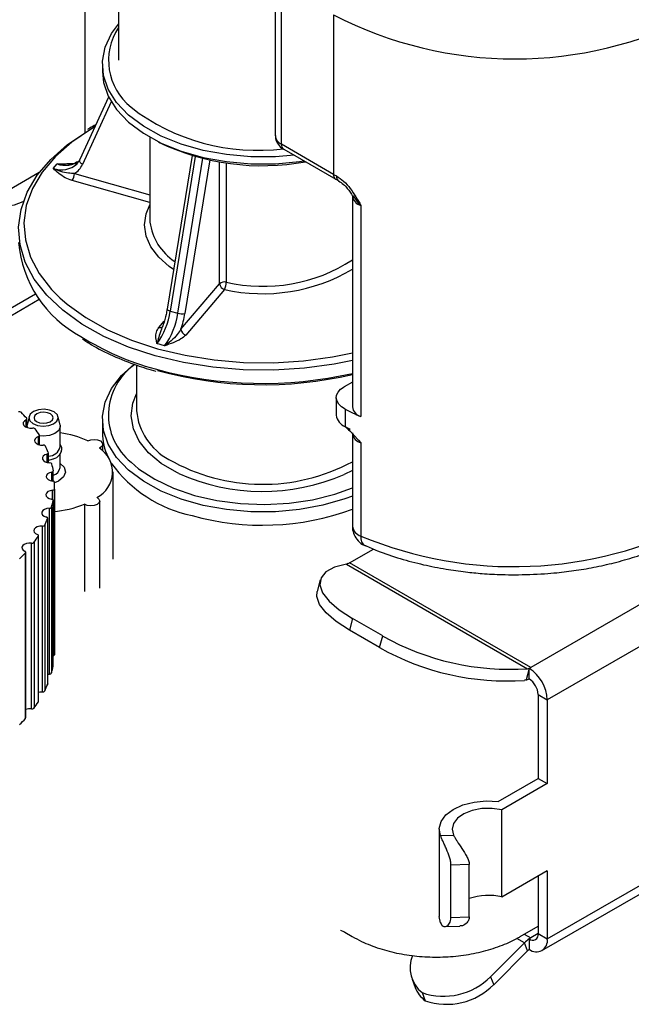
# Model space of a CAD drawing. Header units: millimetres. Extents: x 5 to 273, y 7 to 200.
# Tile 25 of 34: x 215 to 227, y 77 to 95. Entities that reach past the tile are written whole.
import ezdxf

# ---------------------------------------------------------------- set-up
doc = ezdxf.new("R2010")
doc.units = ezdxf.units.MM

msp = doc.modelspace()

# ---------------------------------------------------------------- linework, layer by layer
at = {"color": 7, "linetype": 'Continuous', "lineweight": 25}
for p, q in [((217.258, 97.154), (217.258, 94.411)), ((220.194, 95.987), (220.194, 92.998)), ((220.312, 92.835), (220.312, 95.824)), ((221.287, 95.26), (221.287, 92.272)), ((216.958, 94.329), (216.958, 94.198)), ((217.075, 93.719), (216.537, 92.55)), ((217.848, 92.967), (217.848, 91.406)), ((221.287, 92.272), (220.312, 92.835)), ((220.353, 92.744), (221.329, 92.18)), ((218.636, 92.627), (218.17, 89.749)), ((216.038, 92.384), (216.109, 92.467)), ((216.482, 92.47), (216.495, 92.485)), ((215.776, 92.306), (215.11, 91.922)), ((221.331, 92.182), (221.386, 92.152)), ((221.64, 91.873), (221.64, 87.921)), ((215.474, 91.764), (215.479, 91.768)), ((221.756, 91.726), (221.799, 91.689)), ((221.799, 91.689), (221.799, 87.737)), ((217.848, 91.406), (217.848, 91.38)), ((218.428, 89.371), (219.153, 90.224)), ((219.243, 90.117), (218.518, 89.264)), ((215.027, 89.501), (215.776, 89.934)), ((218.227, 89.713), (218.371, 89.672)), ((218.123, 89.061), (217.979, 89.102)), ((217.598, 88.7), (217.598, 87.846)), ((221.64, 88.384), (221.484, 88.295)), ((234.114, 88.311), (224.98, 83.038)), ((221.338, 88.09), (221.338, 87.764)), ((221.507, 87.874), (221.507, 87.547)), ((215.544, 87.534), (215.544, 87.694)), ((215.584, 87.735), (215.549, 87.574)), ((216.164, 87.574), (216.129, 87.735)), ((216.958, 87.682), (216.958, 87.437)), ((234.454, 87.723), (225.29, 82.433)), ((215.547, 87.552), (215.547, 87.533)), ((215.78, 87.208), (215.78, 87.382)), ((216.167, 87.17), (216.167, 87.552)), ((221.592, 87.469), (221.592, 87.505)), ((221.592, 87.469), (221.754, 87.298)), ((221.64, 87.431), (221.64, 85.684)), ((221.659, 87.403), (221.65, 87.414)), ((216.964, 87.096), (216.964, 87.217)), ((221.754, 87.298), (221.799, 87.247)), ((221.799, 87.247), (221.799, 85.499)), ((215.946, 86.872), (215.946, 87.056)), ((216.167, 86.785), (216.167, 87.039)), ((216.039, 86.528), (216.039, 86.72)), ((217.157, 85.07), (217.157, 86.703)), ((216.059, 86.38), (216.059, 83.277)), ((216.061, 83.356), (216.061, 86.458)), ((216.034, 83.065), (216.034, 86.168)), ((216.034, 83.062), (216.034, 86.165)), ((216.624, 86.097), (216.624, 84.464)), ((216.907, 84.523), (216.907, 86.156)), ((215.967, 82.916), (215.967, 86.019)), ((216.005, 86.038), (216.005, 82.936)), ((215.933, 82.724), (215.933, 85.827)), ((215.934, 82.73), (215.934, 85.832)), ((215.835, 82.584), (215.835, 85.687)), ((215.877, 85.704), (215.877, 82.601)), ((215.632, 82.264), (215.632, 85.367)), ((215.677, 85.381), (215.677, 82.278)), ((215.76, 82.396), (215.76, 85.499)), ((215.762, 82.404), (215.762, 85.507)), ((215.517, 82.083), (215.517, 85.186)), ((215.521, 82.094), (215.521, 85.197)), ((221.586, 84.997), (222.034, 85.256)), ((224.98, 83.038), (221.586, 84.997)), ((221.528, 84.976), (224.922, 83.017)), ((221.038, 84.679), (220.98, 84.461)), ((221.641, 83.955), (221.583, 83.737)), ((222.207, 83.629), (221.641, 83.955)), ((225.29, 77.958), (235.698, 83.967)), ((222.149, 83.411), (221.583, 83.737)), ((225.19, 77.739), (235.599, 83.747)), ((222.149, 83.411), (222.207, 83.629)), ((216.034, 83.065), (216.034, 83.062)), ((224.95, 83.021), (224.893, 82.805)), ((224.95, 83.021), (224.98, 83.038)), ((224.951, 83.024), (224.95, 83.021)), ((224.95, 82.826), (224.95, 83.021)), ((215.934, 82.913), (215.967, 82.916)), ((224.95, 82.825), (224.95, 82.826)), ((225.12, 82.531), (225.29, 82.433)), ((225.12, 82.531), (225.12, 80.963)), ((225.29, 82.433), (225.29, 80.865)), ((224.372, 80.532), (225.12, 80.963)), ((225.12, 80.963), (225.29, 80.865)), ((225.29, 80.865), (224.441, 80.375)), ((224.441, 78.742), (224.441, 80.375)), ((223.266, 80.011), (223.266, 78.378)), ((223.289, 79.893), (223.534, 79.9)), ((223.828, 79.351), (223.485, 79.341)), ((223.485, 78.361), (223.485, 79.341)), ((223.828, 78.371), (223.828, 79.351)), ((225.29, 79.232), (224.441, 78.742)), ((225.12, 79.134), (225.12, 78.056)), ((225.29, 79.232), (225.29, 77.958)), ((223.289, 78.26), (223.266, 78.378)), ((223.485, 78.361), (223.828, 78.371)), ((223.374, 78.189), (223.652, 78.197)), ((224.783, 78.002), (225.12, 78.196)), ((221.496, 78.084), (221.638, 78.002)), ((225.12, 78.056), (225.29, 77.958)), ((224.228, 77.25), (224.864, 77.885)), ((224.922, 77.734), (224.864, 77.885)), ((224.98, 77.976), (224.95, 77.958)), ((224.95, 77.958), (224.95, 77.957)), ((224.95, 77.957), (224.95, 77.762)), ((224.286, 77.099), (224.922, 77.734)), ((224.228, 77.25), (224.286, 77.099)), ((222.757, 77.201), (222.815, 77.05)), ((222.946, 76.951), (223.004, 76.801))]:
    msp.add_line(p, q, dxfattribs=at)
at = {"color": 8, "linetype": 'Continuous', "lineweight": 25}
for p, q in [((216.635, 93.053), (216.635, 95.38)), ((217.124, 93.63), (216.583, 92.456)), ((218.696, 92.609), (218.227, 89.713)), ((218.371, 89.672), (218.84, 92.572)), ((218.968, 92.543), (218.502, 89.667)), ((219.153, 90.224), (219.153, 92.508)), ((219.276, 92.49), (219.276, 90.253)), ((216.434, 92.289), (217.848, 91.888)), ((217.848, 91.742), (216.39, 92.155)), ((221.654, 91.87), (221.756, 91.726)), ((215.474, 91.752), (215.474, 91.764)), ((215.707, 90.029), (215.11, 89.684)), ((218.015, 89.407), (218.115, 89.524)), ((215.529, 87.54), (215.529, 87.676)), ((215.76, 87.214), (215.76, 87.362)), ((215.922, 86.876), (215.922, 87.035)), ((216.011, 86.532), (216.011, 86.698)), ((221.64, 86.728), (221.487, 86.652)), ((216.026, 86.182), (216.026, 86.358)), ((224.859, 78.046), (224.98, 77.976)), ((225.12, 78.056), (224.98, 77.976)), ((224.864, 77.885), (224.721, 77.967))]:
    msp.add_line(p, q, dxfattribs=at)
at = {"color": 7, "linetype": 'Continuous', "lineweight": 25, "flags": 128}
for points in [[(220.548, 92.631), (220.198, 92.603), (219.738, 92.602), (219.284, 92.641), (218.846, 92.721), (218.434, 92.837), (218.057, 92.989), (217.725, 93.172), (217.445, 93.383), (217.225, 93.615), (217.068, 93.864), (216.979, 94.125), (216.96, 94.39), (217.011, 94.653), (217.131, 94.909), (217.258, 95.084)], [(216.958, 94.198), (216.979, 93.994), (217.068, 93.734), (217.225, 93.485), (217.445, 93.252), (217.725, 93.042), (218.057, 92.859), (218.434, 92.707), (218.846, 92.59), (219.284, 92.511), (219.738, 92.471), (220.198, 92.472), (220.651, 92.513), (220.731, 92.525)], [(221.64, 88.789), (221.298, 88.72), (220.74, 88.643), (220.169, 88.607), (219.596, 88.613), (219.027, 88.66), (218.474, 88.747), (217.944, 88.874), (217.446, 89.039), (216.987, 89.238), (216.575, 89.469), (216.217, 89.727), (215.917, 90.01), (215.682, 90.312), (215.513, 90.629), (215.415, 90.955), (215.389, 91.286), (215.434, 91.616), (215.551, 91.941), (215.737, 92.254), (215.99, 92.552), (216.306, 92.828), (216.66, 93.069)], [(216.163, 89.96), (216.299, 89.842), (216.649, 89.589), (217.052, 89.363), (217.501, 89.169), (217.988, 89.008), (218.506, 88.884), (219.048, 88.798), (219.603, 88.752), (220.165, 88.746), (220.723, 88.782), (221.269, 88.857), (221.64, 88.933)], [(221.64, 86.248), (221.5, 86.197), (221.089, 86.078), (220.651, 85.997), (220.198, 85.956), (219.738, 85.955), (219.284, 85.995), (218.846, 86.074), (218.434, 86.191), (218.057, 86.343), (217.725, 86.526), (217.445, 86.736), (217.225, 86.969), (217.068, 87.218), (216.979, 87.478), (216.96, 87.743), (217.011, 88.006), (217.131, 88.262), (217.318, 88.505), (217.554, 88.718)], [(221.507, 87.874), (221.438, 87.917), (221.385, 87.968), (221.352, 88.023), (221.338, 88.081), (221.345, 88.14), (221.373, 88.197), (221.42, 88.249), (221.484, 88.295)], [(215.657, 87.607), (215.744, 87.571), (215.848, 87.557), (215.954, 87.567), (216.045, 87.6), (216.107, 87.65), (216.131, 87.711), (216.114, 87.772), (216.057, 87.824), (215.97, 87.86), (215.865, 87.874), (215.76, 87.864), (215.669, 87.831), (215.606, 87.781), (215.582, 87.72), (215.6, 87.659), (215.657, 87.607)], [(215.726, 87.644), (215.783, 87.621), (215.851, 87.612), (215.92, 87.618), (215.98, 87.64), (216.021, 87.673), (216.037, 87.712), (216.025, 87.752), (215.988, 87.787), (215.931, 87.81), (215.862, 87.819), (215.793, 87.813), (215.733, 87.791), (215.693, 87.758), (215.677, 87.719), (215.688, 87.679), (215.726, 87.644)], [(215.529, 87.676), (215.496, 87.654), (215.476, 87.628), (215.473, 87.599), (215.486, 87.571), (215.514, 87.547), (215.554, 87.53), (215.602, 87.522), (215.652, 87.523)], [(215.529, 87.676), (215.534, 87.679), (215.538, 87.682), (215.541, 87.685), (215.543, 87.689), (215.544, 87.693), (215.544, 87.697), (215.543, 87.701), (215.54, 87.704)], [(215.549, 87.532), (215.547, 87.558), (215.549, 87.574)], [(216.164, 87.574), (216.167, 87.547), (216.139, 87.479), (216.069, 87.422), (215.966, 87.385), (215.847, 87.373), (215.78, 87.379)], [(215.76, 87.362), (215.766, 87.365), (215.771, 87.368), (215.775, 87.371), (215.777, 87.375), (215.779, 87.378), (215.78, 87.382), (215.779, 87.386), (215.777, 87.39)], [(215.76, 87.362), (215.722, 87.344), (215.697, 87.319), (215.688, 87.29), (215.695, 87.262), (215.718, 87.236), (215.754, 87.216), (215.799, 87.204), (215.849, 87.202)], [(216.687, 87.28), (216.741, 87.302), (216.804, 87.309), (216.868, 87.302), (216.921, 87.28), (216.954, 87.248), (216.964, 87.211), (216.947, 87.175), (216.906, 87.146)], [(215.922, 87.035), (215.88, 87.019), (215.85, 86.996), (215.834, 86.969), (215.835, 86.94), (215.852, 86.913), (215.883, 86.89), (215.926, 86.875), (215.975, 86.869)], [(215.922, 87.035), (215.928, 87.037), (215.933, 87.039), (215.938, 87.042), (215.941, 87.046), (215.944, 87.049), (215.945, 87.053), (215.946, 87.057), (215.945, 87.061)], [(216.035, 86.939), (215.966, 86.918), (215.946, 86.914)], [(217.494, 86.881), (217.637, 86.76), (217.938, 86.563), (218.288, 86.395), (218.68, 86.261), (219.103, 86.164), (219.547, 86.107), (220.001, 86.09), (220.454, 86.115), (220.895, 86.18), (221.313, 86.284), (221.64, 86.4)], [(216.011, 86.698), (215.966, 86.685), (215.931, 86.665), (215.909, 86.639), (215.904, 86.61), (215.915, 86.582), (215.941, 86.558), (215.98, 86.54), (216.027, 86.53)], [(216.011, 86.698), (216.017, 86.7), (216.023, 86.702), (216.028, 86.704), (216.032, 86.707), (216.036, 86.711), (216.038, 86.715), (216.039, 86.719), (216.039, 86.723)], [(216.026, 86.358), (215.979, 86.348), (215.939, 86.331), (215.912, 86.306), (215.901, 86.278), (215.906, 86.249), (215.927, 86.223), (215.961, 86.203), (216.006, 86.19)], [(216.034, 86.165), (216.034, 86.169), (216.033, 86.173), (216.031, 86.177), (216.028, 86.18), (216.023, 86.183), (216.018, 86.186), (216.012, 86.188), (216.006, 86.19)], [(216.857, 86.223), (216.894, 86.193), (216.907, 86.156), (216.894, 86.119), (216.857, 86.089), (216.801, 86.069), (216.737, 86.064), (216.675, 86.074), (216.624, 86.097)], [(215.967, 86.019), (215.918, 86.013), (215.875, 85.998), (215.843, 85.976), (215.825, 85.949), (215.824, 85.92), (215.839, 85.893), (215.869, 85.87), (215.911, 85.853)], [(215.933, 85.827), (215.934, 85.831), (215.934, 85.835), (215.933, 85.839), (215.93, 85.843), (215.927, 85.846), (215.922, 85.849), (215.917, 85.852), (215.911, 85.853)], [(215.835, 85.687), (215.785, 85.685), (215.739, 85.673), (215.703, 85.653), (215.679, 85.628), (215.672, 85.599), (215.681, 85.571), (215.706, 85.546), (215.743, 85.527)], [(215.632, 85.367), (215.582, 85.368), (215.534, 85.36), (215.494, 85.343), (215.465, 85.32), (215.451, 85.292), (215.454, 85.263), (215.473, 85.237), (215.506, 85.215)], [(215.76, 85.499), (215.762, 85.503), (215.762, 85.507), (215.762, 85.511), (215.76, 85.515), (215.757, 85.518), (215.754, 85.522), (215.749, 85.525), (215.743, 85.527)], [(215.517, 85.186), (215.519, 85.19), (215.521, 85.194), (215.521, 85.198), (215.52, 85.202), (215.518, 85.206), (215.515, 85.209), (215.511, 85.212), (215.506, 85.215)], [(221.528, 84.976), (221.305, 84.917), (221.144, 84.83), (221.052, 84.718), (221.031, 84.586), (221.083, 84.438), (221.206, 84.279), (221.394, 84.116), (221.641, 83.955)], [(221.583, 83.737), (221.336, 83.899), (221.147, 84.061), (221.025, 84.22), (220.973, 84.368), (220.98, 84.461)], [(215.934, 82.73), (215.934, 82.728), (215.933, 82.724)], [(215.762, 82.577), (215.785, 82.582), (215.835, 82.584)], [(223.289, 79.893), (223.266, 80.025), (223.301, 80.156), (223.39, 80.278), (223.529, 80.383), (223.709, 80.465), (223.918, 80.519), (224.144, 80.542), (224.372, 80.532)], [(224.441, 80.375), (224.257, 80.402), (224.067, 80.398), (223.886, 80.364), (223.729, 80.302), (223.608, 80.218), (223.531, 80.117), (223.506, 80.009), (223.534, 79.9)]]:
    msp.add_lwpolyline(points, dxfattribs=at)
at = {"color": 8, "linetype": 'Continuous', "lineweight": 25, "flags": 128}
for points in [[(216.818, 93.161), (216.751, 93.122), (216.386, 92.875), (216.077, 92.605), (215.83, 92.314), (215.647, 92.007), (215.533, 91.69), (215.489, 91.367), (215.515, 91.043), (215.611, 90.724), (215.775, 90.414), (216.006, 90.119), (216.163, 89.96)], [(216.583, 92.456), (216.568, 92.467), (216.554, 92.48), (216.544, 92.494), (216.537, 92.508), (216.533, 92.522), (216.533, 92.536), (216.536, 92.549), (216.537, 92.55)], [(218.289, 90.488), (218.21, 90.544), (218.012, 90.72), (217.866, 90.912), (217.778, 91.115), (217.748, 91.324), (217.778, 91.533), (217.848, 91.704)], [(218.227, 89.713), (218.21, 89.718), (218.196, 89.724), (218.184, 89.731), (218.176, 89.737), (218.171, 89.743), (218.17, 89.749), (218.17, 89.749)], [(218.387, 86.671), (218.352, 86.688), (218.06, 86.86), (217.823, 87.058), (217.647, 87.277), (217.538, 87.509), (217.498, 87.749), (217.529, 87.989), (217.598, 88.165)], [(216.167, 86.858), (216.24, 86.787), (216.267, 86.696), (216.23, 86.606), (216.138, 86.53), (216.061, 86.498)]]:
    msp.add_lwpolyline(points, dxfattribs=at)
at = {"color": 7, "linetype": 'Continuous', "lineweight": 25}
for centre, radius, start, end in [((224.681, 101.811), 7.378, 242.6097, 297.3903), ((219.861, 96.598), 3.877, 232.3674, 277.2563), ((220.395, 93.018), 0.201, 185.6948, 245.6253), ((219.95, 96.906), 4.472, 244.3011, 280.4507), ((220.407, 92.823), 0.0959, 172.7442, 235.9436), ((216.237, 92.615), 0.381, 301.0947, 335.3382), ((216.202, 92.291), 0.232, 324.1045, 359.3515), ((223.576, 96.237), 4.578, 240.0042, 240.7701), ((215.118, 92.457), 0.778, 246.8684, 297.1857), ((217.587, 91.188), 2.207, 184.9432, 242.1215), ((219.242, 90.122), 0.135, 75.7237, 131.1606), ((219.275, 90.235), 0.122, 184.9874, 254.9509), ((218.967, 90.254), 0.309, 333.5364, 359.7627), ((216.893, 89.898), 1.347, 323.7454, 352.0892), ((217.037, 89.858), 1.347, 323.7454, 352.0892), ((218.445, 89.892), 0.232, 251.258, 284.1563), ((216.627, 89.975), 1.9, 341.4742, 350.6713), ((218.55, 89.382), 0.122, 184.9874, 254.9509), ((219.961, 95.779), 7.446, 254.6339, 283.0277), ((215.4, 87.773), 0.0557, 51.774, 103.6429), ((213.472, 85.866), 2.767, 41.6403, 44.8312), ((218.735, 87.945), 1.141, 184.9695, 242.1777), ((221.597, 87.792), 0.26, 186.1582, 249.9023), ((223.877, 92.536), 5.23, 243.0578, 246.5968), ((221.854, 87.946), 0.216, 186.4534, 255.3029), ((215.662, 87.473), 0.0503, 45.1648, 100.8731), ((213.882, 86.197), 2.24, 32.1867, 35.8608), ((215.928, 85.641), 1.807, 65.1413, 82.4022), ((218.018, 87.443), 1.06, 180.316, 205.7988), ((223.792, 92.038), 5.039, 243.0292, 244.1064), ((215.856, 87.158), 0.0443, 37.4312, 98.4347), ((214.208, 86.38), 1.865, 21.4273, 25.5782), ((215.951, 87.22), 0.222, 268.6799, 346.8874), ((216.615, 86.699), 0.533, 296.9406, 56.9179), ((215.979, 86.831), 0.038, 28.3344, 96.2775), ((214.417, 86.449), 1.645, 9.5701, 14.0831), ((219.128, 88.289), 2.456, 215.3673, 258.4488), ((219.959, 90.202), 3.865, 246.0007, 293.2838), ((216.03, 86.498), 0.0322, 17.6509, 94.2803), ((214.484, 86.458), 1.577, 357.1461, 1.7888), ((216.028, 86.39), 0.0326, 265.5499, 341.3706), ((214.404, 86.47), 1.658, 344.8959, 349.3856), ((215.898, 87.876), 1.921, 274.2115, 292.1996), ((215.971, 86.057), 0.0386, 263.547, 330.8295), ((219.951, 90.602), 4.899, 254.4301, 290.1615), ((214.185, 86.548), 1.891, 333.493, 337.6059), ((224.662, 92.374), 7.447, 247.3972, 297.2843), ((215.842, 85.731), 0.0448, 261.369, 321.8585), ((215.642, 85.417), 0.0508, 258.9038, 314.2301), ((213.849, 86.742), 2.279, 323.3223, 326.9542), ((221.972, 85.467), 0.175, 169.4419, 239.4611), ((213.434, 87.087), 2.819, 314.461, 317.6126), ((221.486, 85.168), 0.198, 290.8763, 300.2045), ((224.589, 87.867), 4.862, 240.6645, 273.9263), ((214.484, 83.356), 1.578, 357.1465, 359.9995), ((224.531, 87.649), 4.862, 240.6645, 273.9263), ((216.031, 83.286), 0.0296, 276.0934, 342.9812), ((214.404, 83.368), 1.658, 344.8959, 349.3856), ((224.553, 82.399), 0.738, 2.6055, 57.3945), ((224.881, 83.209), 0.198, 290.8763, 300.2045), ((215.971, 82.954), 0.0386, 263.547, 330.8295), ((224.802, 83.134), 0.341, 285.3238, 295.6548), ((224.751, 82.514), 0.369, 2.6055, 57.3945), ((215.842, 82.628), 0.0448, 261.369, 321.8585), ((214.185, 83.445), 1.891, 333.493, 337.6059), ((215.748, 82.404), 0.0145, 325.5355, 359.57), ((215.6, 82.025), 0.241, 82.3486, 109.0193), ((215.642, 82.314), 0.0508, 258.9038, 314.2301), ((213.849, 83.639), 2.279, 323.3223, 326.9542), ((213.434, 83.984), 2.819, 314.461, 317.6126), ((215.505, 82.095), 0.0159, 315.2744, 358.3685), ((224.187, 77.661), 1.111, 76.7823, 108.8419), ((225.016, 78.039), 0.105, 230.7967, 9.214), ((225.291, 77.461), 0.602, 124.4768, 135.173), ((225.083, 77.925), 0.21, 230.7967, 9.214), ((223.309, 77.415), 0.589, 156.7458, 231.9365), ((225.143, 77.513), 0.313, 127.6374, 135.0568), ((223.349, 78.12), 1.236, 250.9612, 315.2845), ((223.407, 77.969), 1.236, 250.9612, 315.2845), ((223.352, 77.26), 0.577, 201.3531, 232.8128)]:
    msp.add_arc(centre, radius, start, end, dxfattribs=at)
at = {"color": 8, "linetype": 'Continuous', "lineweight": 25}
for centre, radius, start, end in [((218.198, 94.405), 1.124, 146.7163, 231.2569), ((216.191, 92.783), 0.427, 249.0794, 313.0226), ((216.258, 92.892), 0.451, 250.6419, 307.442), ((221.385, 92.261), 0.098, 173.5843, 236.2769), ((221.854, 91.897), 0.216, 186.1478, 255.3412), ((218.876, 91.513), 1.037, 187.3895, 237.156), ((219.964, 93.261), 3.086, 257.1104, 302.8923), ((219.964, 93.324), 3.287, 257.3369, 300.6582), ((218.041, 89.473), 0.071, 249.1587, 315.8151), ((219.25, 93.509), 5.051, 237.7538, 255.0145), ((218.214, 87.769), 1.143, 124.4021, 230.9789), ((219.962, 95.991), 7.633, 254.6704, 282.6975), ((221.857, 87.46), 0.221, 190.3206, 254.8063), ((219.962, 90.019), 3.55, 240.2852, 298.1988), ((215.992, 86.809), 0.176, 284.3676, 351.9828), ((221.861, 85.714), 0.223, 187.6845, 254.0717)]:
    msp.add_arc(centre, radius, start, end, dxfattribs=at)
at = {"color": 7, "linetype": 'Continuous', "lineweight": 25}
for points, knots in [([(216.835, 93.198), (216.796, 93.179), (216.741, 93.153), (216.695, 93.122), (216.682, 93.113)], [0, 0, 0, 0, 0.713712, 1, 1, 1, 1]), ([(220.199, 93), (220.199, 92.981), (220.196, 92.922), (220.245, 92.831), (220.305, 92.769), (220.348, 92.748), (220.354, 92.745)], [0, 0, 0, 0, 0.183492, 0.552542, 0.936893, 1, 1, 1, 1]), ([(216.537, 92.55), (216.528, 92.531), (216.515, 92.502), (216.489, 92.483), (216.479, 92.476)], [0, 0, 0, 0, 0.632422, 1, 1, 1, 1]), ([(216.39, 92.155), (216.345, 92.172), (216.195, 92.228), (216.104, 92.322), (216.039, 92.383), (216.038, 92.384)], [0, 0, 0, 0, 0.298984, 0.996259, 1, 1, 1, 1]), ([(216.434, 92.289), (216.397, 92.29), (216.258, 92.294), (216.133, 92.336), (216.039, 92.383), (216.038, 92.384)], [0, 0, 0, 0, 0.267917, 0.995684, 1, 1, 1, 1]), ([(216.109, 92.467), (216.109, 92.467), (216.232, 92.474), (216.356, 92.473), (216.48, 92.472)], [0, 0, 0, 0, 0.0053881, 1, 1, 1, 1]), ([(216.32, 92.467), (216.251, 92.463), (216.181, 92.458), (216.109, 92.466), (216.109, 92.467)], [0, 0, 0, 0, 0.989925, 1, 1, 1, 1]), ([(216.479, 92.5), (216.477, 92.499), (216.446, 92.473), (216.39, 92.457), (216.329, 92.461), (216.32, 92.462)], [0, 0, 0, 0, 0.032545, 0.859892, 1, 1, 1, 1]), ([(221.341, 92.242), (221.386, 92.211), (221.478, 92.15), (221.646, 91.96), (221.738, 91.797), (221.799, 91.689)], [0, 0, 0, 0, 0.250311, 0.500691, 1, 1, 1, 1]), ([(221.382, 92.15), (221.412, 92.13), (221.469, 92.092), (221.562, 91.993), (221.612, 91.913), (221.644, 91.864)], [0, 0, 0, 0, 0.299983, 0.566467, 1, 1, 1, 1]), ([(218.17, 89.749), (218.164, 89.717), (218.146, 89.621), (218.111, 89.488), (218.074, 89.403), (218.063, 89.375)], [0, 0, 0, 0, 0.260775, 0.762424, 1, 1, 1, 1]), ([(217.979, 89.102), (217.979, 89.102), (217.966, 89.174), (217.938, 89.28), (217.998, 89.378), (218.015, 89.407)], [0, 0, 0, 0, 0.003741, 0.701016, 1, 1, 1, 1]), ([(218.428, 89.371), (218.406, 89.338), (218.323, 89.215), (218.205, 89.116), (218.123, 89.062), (218.123, 89.061)], [0, 0, 0, 0, 0.267917, 0.995684, 1, 1, 1, 1]), ([(218.518, 89.264), (218.489, 89.238), (218.392, 89.152), (218.23, 89.099), (218.123, 89.062), (218.123, 89.061)], [0, 0, 0, 0, 0.2989842, 0.9962593, 1, 1, 1, 1]), ([(216.583, 89.193), (216.638, 89.156), (216.812, 89.039), (217.153, 88.872), (217.56, 88.706), (217.84, 88.621), (217.961, 88.585)], [0, 0, 0, 0, 0.145691, 0.455483, 0.765221, 1, 1, 1, 1]), ([(221.512, 87.545), (221.512, 87.545), (221.531, 87.522), (221.562, 87.495), (221.592, 87.469)], [0, 0, 0, 0, 0.0101642, 1, 1, 1, 1]), ([(216.037, 86.943), (216.05, 86.947), (216.104, 86.964), (216.162, 87.018), (216.2, 87.096), (216.199, 87.166), (216.176, 87.201), (216.167, 87.214)], [0, 0, 0, 0, 0.099358, 0.406287, 0.640423, 0.861631, 1, 1, 1, 1]), ([(221.641, 85.684), (221.64, 85.68), (221.637, 85.636), (221.657, 85.549), (221.719, 85.434), (221.8, 85.351), (221.864, 85.329), (221.883, 85.323)], [0, 0, 0, 0, 0.026698, 0.281819, 0.564494, 0.871281, 1, 1, 1, 1]), ([(224.681, 84.775), (224.868, 84.779), (225.131, 84.784), (225.515, 84.817), (225.838, 84.857), (226.216, 84.922), (226.599, 85.011), (226.984, 85.123), (227.36, 85.261), (227.7, 85.411), (227.9, 85.523), (227.99, 85.574)], [0, 0, 0, 0, 0.153372, 0.21562, 0.318564, 0.424836, 0.538207, 0.655786, 0.776456, 0.899363, 1, 1, 1, 1]), ([(221.884, 85.32), (221.959, 85.287), (222.165, 85.196), (222.53, 85.076), (222.96, 84.962), (223.371, 84.881), (223.739, 84.828), (224.09, 84.795), (224.398, 84.778), (224.602, 84.776), (224.681, 84.775)], [0, 0, 0, 0, 0.092173, 0.256245, 0.415597, 0.563964, 0.690221, 0.794824, 0.920436, 1, 1, 1, 1]), ([(223.485, 79.341), (223.485, 79.364), (223.482, 79.387), (223.474, 79.436), (223.467, 79.462), (223.444, 79.538), (223.423, 79.59), (223.391, 79.664), (223.38, 79.689), (223.358, 79.736), (223.348, 79.758), (223.328, 79.802), (223.319, 79.823), (223.303, 79.86), (223.295, 79.878), (223.289, 79.893)], [0, 0, 0, 0, 0.125, 0.125, 0.25, 0.25, 0.5, 0.5, 0.625, 0.625, 0.75, 0.75, 0.875, 0.875, 1, 1, 1, 1]), ([(223.534, 79.9), (223.542, 79.884), (223.552, 79.866), (223.575, 79.828), (223.587, 79.807), (223.629, 79.741), (223.66, 79.695), (223.723, 79.6), (223.755, 79.551), (223.795, 79.476), (223.807, 79.45), (223.823, 79.4), (223.828, 79.375), (223.828, 79.351)], [0, 0, 0, 0, 0.125, 0.125, 0.25, 0.25, 0.5, 0.5, 0.75, 0.75, 0.875, 0.875, 1, 1, 1, 1]), ([(223.289, 78.26), (223.295, 78.245), (223.303, 78.232), (223.319, 78.211), (223.328, 78.203), (223.348, 78.192), (223.358, 78.189), (223.38, 78.189), (223.391, 78.191), (223.423, 78.204), (223.444, 78.223), (223.467, 78.264), (223.474, 78.281), (223.482, 78.318), (223.485, 78.339), (223.485, 78.361)], [0, 0, 0, 0, 0.125, 0.125, 0.25, 0.25, 0.375, 0.375, 0.5, 0.5, 0.75, 0.75, 0.875, 0.875, 1, 1, 1, 1]), ([(223.828, 78.371), (223.826, 78.349), (223.819, 78.297), (223.763, 78.234), (223.698, 78.195), (223.661, 78.202), (223.652, 78.203)], [0, 0, 0, 0, 0.201159, 0.470022, 0.880549, 1, 1, 1, 1]), ([(221.418, 78.119), (221.417, 78.119), (221.41, 78.119), (221.445, 78.112), (221.484, 78.09), (221.496, 78.084)], [0, 0, 0, 0, 0.180768, 0.750586, 1, 1, 1, 1]), ([(221.638, 78.002), (221.695, 77.971), (221.855, 77.884), (222.146, 77.771), (222.512, 77.677), (222.895, 77.624), (223.286, 77.611), (223.675, 77.64), (224.054, 77.709), (224.407, 77.817), (224.645, 77.924), (224.763, 77.99), (224.783, 78.002)], [0, 0, 0, 0, 0.064061, 0.179097, 0.293764, 0.407966, 0.521848, 0.635859, 0.750429, 0.866102, 0.976342, 1, 1, 1, 1])]:
    msp.add_open_spline(points, degree=3, knots=knots, dxfattribs=at)
for points in [[(221.341, 92.242), (221.342, 92.221), (221.346, 92.18), (221.37, 92.16), (221.381, 92.15)], [(221.557, 84.984), (221.547, 84.98), (221.537, 84.977), (221.528, 84.976)], [(224.922, 83.017), (224.931, 83.018), (224.941, 83.02), (224.951, 83.024)], [(224.893, 82.805), (224.883, 82.802), (224.873, 82.8), (224.864, 82.799)]]:
    msp.add_open_spline(points, degree=3, dxfattribs=at)
at = {"color": 8, "linetype": 'Continuous', "lineweight": 25}
msp.add_open_spline([(218.067, 89.374), (218.064, 89.369), (218.02, 89.269), (218.004, 89.173), (217.979, 89.102), (217.979, 89.102)], degree=3, knots=[0, 0, 0, 0, 0.051457, 0.994408, 1, 1, 1, 1], dxfattribs=at)

doc.saveas('drawing.dxf')
